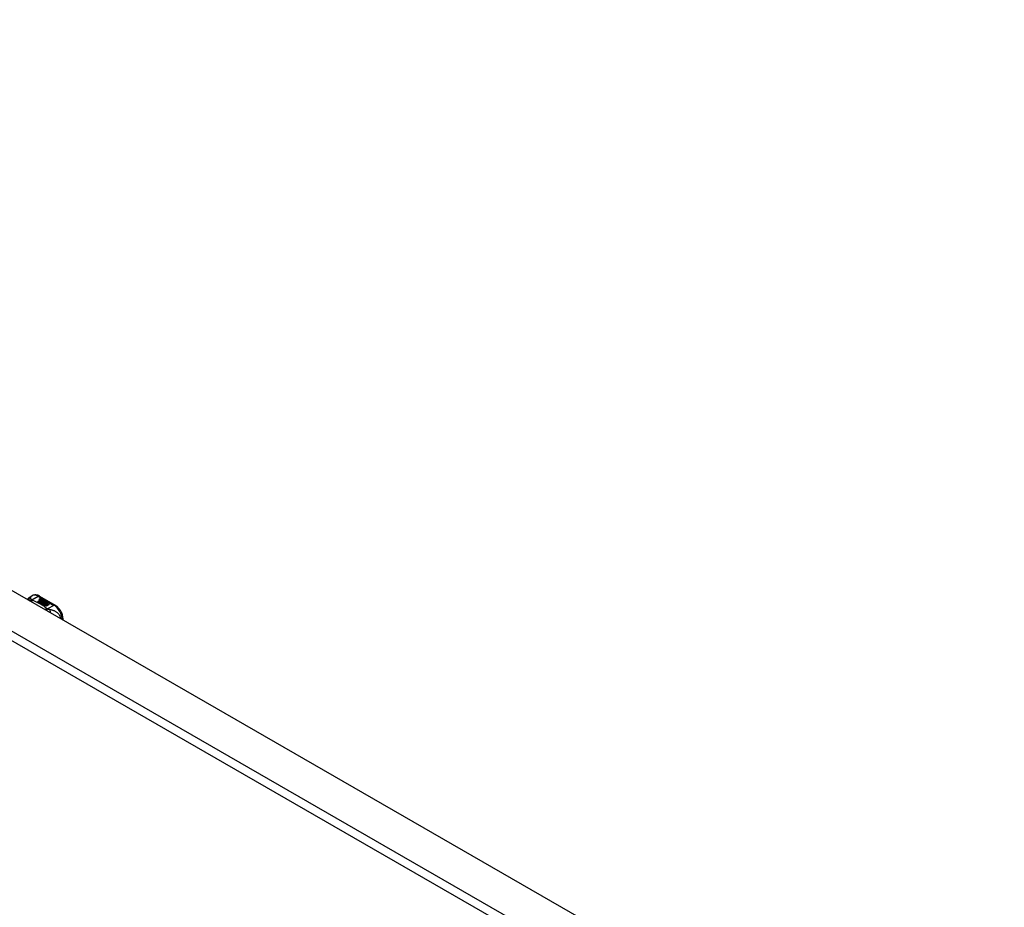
# Model space of a CAD drawing. Header units: inches. Extents: x 387.2 to 455.7, y 145.6 to 214.3.
# Tile 9 of 11: x 404.6 to 421, y 199.4 to 214.3. Entities that reach past the tile are written whole.
import ezdxf

# ---------------------------------------------------------------- set-up
doc = ezdxf.new("R2010")
doc.units = ezdxf.units.IN
doc.header["$MEASUREMENT"] = 0
doc.layers.add('Visible Edges(ANSI)', color=7, linetype='Continuous', lineweight=25)
doc.layers.add('Visible Tangent Edges(ANSI)', color=7, linetype='Continuous', lineweight=25)

msp = doc.modelspace()

# ---------------------------------------------------------------- linework, layer by layer
at = {"layer": 'Visible Edges(ANSI)'}
for p, q in [((387.843, 214.292), (421.505, 194.908)), ((404.737, 204.63), (404.777, 204.653)), ((404.895, 204.646), (405.16, 204.493)), ((404.869, 204.557), (404.906, 204.578)), ((404.883, 204.549), (404.869, 204.557)), ((404.906, 204.577), (404.87, 204.556)), ((404.921, 204.571), (404.883, 204.549)), ((404.885, 204.547), (404.923, 204.569)), ((404.899, 204.539), (404.885, 204.547)), ((404.923, 204.568), (404.886, 204.547)), ((404.896, 204.597), (404.916, 204.605)), ((404.916, 204.603), (404.896, 204.596)), ((404.942, 204.564), (404.899, 204.539)), ((404.9, 204.59), (404.9, 204.589)), ((404.901, 204.538), (404.947, 204.565)), ((404.932, 204.52), (404.901, 204.538)), ((404.945, 204.562), (404.902, 204.537)), ((404.922, 204.601), (404.903, 204.593)), ((404.906, 204.578), (404.906, 204.577)), ((404.908, 204.588), (404.908, 204.586)), ((404.908, 204.586), (404.908, 204.584)), ((404.918, 204.575), (404.915, 204.574)), ((404.915, 204.574), (404.921, 204.571)), ((404.915, 204.574), (404.915, 204.572)), ((404.92, 204.57), (404.915, 204.572)), ((404.916, 204.605), (404.922, 204.601)), ((404.916, 204.605), (404.916, 204.603)), ((404.92, 204.6), (404.916, 204.603)), ((404.916, 204.581), (404.916, 204.58)), ((404.953, 204.552), (404.916, 204.53)), ((404.916, 204.53), (404.956, 204.534)), ((404.916, 204.53), (404.916, 204.53)), ((404.956, 204.532), (404.917, 204.529)), ((404.918, 204.574), (404.923, 204.576)), ((404.924, 204.571), (404.918, 204.574)), ((404.919, 204.591), (404.932, 204.596)), ((404.932, 204.594), (404.919, 204.589)), ((404.938, 204.592), (404.919, 204.584)), ((404.919, 204.591), (404.919, 204.589)), ((404.923, 204.574), (404.92, 204.573)), ((404.923, 204.576), (404.922, 204.577)), ((404.923, 204.576), (404.923, 204.574)), ((404.923, 204.569), (404.933, 204.563)), ((404.923, 204.569), (404.923, 204.568)), ((404.933, 204.562), (404.923, 204.568)), ((404.954, 204.583), (404.924, 204.571)), ((404.926, 204.569), (404.95, 204.57)), ((404.934, 204.565), (404.926, 204.569)), ((404.95, 204.568), (404.929, 204.567)), ((404.932, 204.596), (404.938, 204.592)), ((404.932, 204.596), (404.932, 204.594)), ((404.936, 204.591), (404.932, 204.594)), ((404.951, 204.523), (404.932, 204.52)), ((404.933, 204.563), (404.942, 204.564)), ((404.933, 204.563), (404.933, 204.562)), ((404.938, 204.562), (404.933, 204.562)), ((404.949, 204.566), (404.934, 204.565)), ((404.935, 204.581), (404.948, 204.586)), ((404.948, 204.585), (404.935, 204.58)), ((404.947, 204.565), (404.942, 204.558)), ((404.942, 204.558), (404.953, 204.552)), ((404.942, 204.558), (404.942, 204.556)), ((404.952, 204.551), (404.942, 204.556)), ((404.945, 204.558), (404.95, 204.565)), ((404.953, 204.554), (404.945, 204.558)), ((404.95, 204.564), (404.946, 204.558)), ((404.947, 204.512), (404.951, 204.523)), ((405.01, 204.475), (404.947, 204.512)), ((404.948, 204.586), (404.954, 204.583)), ((404.948, 204.586), (404.948, 204.585)), ((404.952, 204.582), (404.948, 204.585)), ((404.951, 204.522), (404.948, 204.511)), ((404.95, 204.565), (404.949, 204.566)), ((404.95, 204.57), (404.957, 204.581)), ((404.957, 204.579), (404.95, 204.568)), ((404.95, 204.57), (404.95, 204.568)), ((404.95, 204.565), (404.95, 204.564)), ((404.951, 204.523), (404.951, 204.522)), ((404.959, 204.565), (404.953, 204.554)), ((404.956, 204.534), (404.96, 204.548)), ((404.96, 204.546), (404.956, 204.532)), ((404.956, 204.534), (404.956, 204.532)), ((404.957, 204.581), (404.965, 204.576)), ((404.957, 204.581), (404.957, 204.579)), ((404.964, 204.575), (404.957, 204.579)), ((404.965, 204.576), (404.959, 204.569)), ((404.959, 204.569), (404.96, 204.569)), ((404.959, 204.569), (404.959, 204.568)), ((404.96, 204.567), (404.959, 204.568)), ((404.983, 204.566), (404.959, 204.565)), ((404.96, 204.569), (404.976, 204.57)), ((404.976, 204.569), (404.96, 204.567)), ((404.96, 204.569), (404.96, 204.567)), ((404.96, 204.548), (404.96, 204.546)), ((404.972, 204.527), (404.964, 204.502)), ((404.964, 204.502), (404.979, 204.511)), ((404.964, 204.502), (404.964, 204.502)), ((404.979, 204.509), (404.965, 204.501)), ((404.968, 204.551), (404.968, 204.549)), ((404.972, 204.56), (404.972, 204.558)), ((404.972, 204.56), (404.989, 204.55)), ((404.989, 204.548), (404.972, 204.558)), ((404.994, 204.529), (404.972, 204.527)), ((404.984, 204.548), (404.973, 204.554)), ((404.976, 204.57), (404.983, 204.566)), ((404.976, 204.57), (404.976, 204.569)), ((404.981, 204.566), (404.976, 204.569)), ((404.978, 204.542), (404.976, 204.537)), ((404.976, 204.537), (405.012, 204.54)), ((405.009, 204.538), (404.976, 204.535)), ((404.976, 204.537), (404.976, 204.535)), ((404.979, 204.511), (405.025, 204.484)), ((404.979, 204.511), (404.979, 204.509)), ((405.024, 204.483), (404.979, 204.509)), ((404.98, 204.561), (404.985, 204.564)), ((404.981, 204.512), (404.996, 204.521)), ((405.027, 204.485), (404.981, 204.512)), ((404.985, 204.562), (404.982, 204.561)), ((404.996, 204.519), (404.982, 204.511)), ((404.984, 204.548), (404.984, 204.546)), ((404.985, 204.564), (404.985, 204.562)), ((404.989, 204.55), (404.989, 204.548)), ((405.012, 204.53), (404.991, 204.526)), ((404.991, 204.526), (404.994, 204.529)), ((404.992, 204.553), (404.992, 204.551)), ((404.994, 204.527), (404.993, 204.526)), ((404.994, 204.529), (404.994, 204.527)), ((404.996, 204.521), (405.043, 204.494)), ((404.996, 204.521), (404.996, 204.519)), ((405.041, 204.493), (404.996, 204.519)), ((404.998, 204.522), (405.012, 204.53)), ((405.045, 204.495), (404.998, 204.522)), ((405.012, 204.528), (405, 204.521)), ((405.012, 204.54), (405.006, 204.536)), ((405.006, 204.536), (405.048, 204.536)), ((405.006, 204.536), (405.006, 204.534)), ((405.038, 204.534), (405.006, 204.534)), ((405.025, 204.484), (405.01, 204.475)), ((405.012, 204.53), (405.012, 204.528)), ((405.048, 204.536), (405.014, 204.53)), ((405.014, 204.53), (405.06, 204.504)), ((405.014, 204.53), (405.014, 204.528)), ((405.058, 204.503), (405.014, 204.528)), ((405.043, 204.494), (405.027, 204.485)), ((405.06, 204.504), (405.045, 204.495)), ((405.291, 204.245), (405.291, 204.266))]:
    msp.add_line(p, q, dxfattribs=at)
at = {"layer": 'Visible Edges(ANSI)', "flags": 128}
for points in [[(404.696, 204.588), (404.704, 204.6), (404.713, 204.612), (404.725, 204.622), (404.737, 204.63)], [(404.895, 204.646), (404.881, 204.653), (404.867, 204.659), (404.852, 204.663), (404.837, 204.665), (404.822, 204.666), (404.806, 204.664), (404.791, 204.66), (404.777, 204.653)], [(405.291, 204.266), (405.29, 204.283), (405.288, 204.299), (405.285, 204.315), (405.281, 204.332), (405.275, 204.348), (405.269, 204.364), (405.261, 204.38), (405.253, 204.396), (405.244, 204.411), (405.233, 204.425), (405.223, 204.439), (405.211, 204.452), (405.199, 204.464), (405.186, 204.475), (405.173, 204.485), (405.16, 204.493)]]:
    msp.add_lwpolyline(points, dxfattribs=at)
at = {"layer": 'Visible Edges(ANSI)'}
for centre, major_axis, start_param, end_param in [((404.896, 204.591), (-0.007, 0), 5.820233, 7.062977), ((404.896, 204.59), (-0.007, 0), 5.820233, 6.078955), ((404.907, 204.588), (0.0192, 0), 2.164208, 2.67864), ((404.907, 204.586), (-0.0192, 0), 5.305801, 5.820233), ((404.903, 204.595), (-0.0164, 0), 0.779792, 1.90155), ((404.904, 204.59), (-0.004, 0), 5.90879, 7.175095), ((404.908, 204.59), (-0.0082, 0), 5.323118, 5.90879), ((404.904, 204.589), (-0.004, 0), 0, 0.89191), ((404.906, 204.592), (0.0084, 0), 4.033503, 4.932446), ((404.906, 204.591), (-0.0084, 0), 0.89191, 1.767313), ((404.912, 204.582), (-0.00676, 0), 5.794367, 7.059467), ((404.912, 204.58), (-0.00676, 0), 5.794367, 6.071487), ((404.923, 204.579), (0.0192, 0), 2.419321, 2.652775), ((404.923, 204.577), (-0.0192, 0), 5.560914, 5.794367), ((404.918, 204.585), (0.016, 0), 3.905964, 4.740051), ((404.918, 204.583), (-0.016, 0), 0.764371, 1.402544), ((404.918, 204.586), (-0.016, 0), 0.776281, 1.787416), ((404.901, 204.605), (0.031, 0), 4.949028, 5.337665), ((404.901, 204.603), (-0.031, 0), 1.80809, 2.196072), ((404.92, 204.581), (-0.004, 0), 5.908937, 7.173827), ((404.923, 204.58), (-0.0082, 0), 5.323254, 5.908937), ((404.92, 204.58), (-0.004, 0), 0, 0.890642), ((404.922, 204.583), (0.0084, 0), 4.032234, 4.932287), ((404.922, 204.582), (-0.0084, 0), 0.890642, 1.484281), ((404.922, 204.582), (-0.0084, 0), 1.514337, 1.790695), ((404.917, 204.596), (0.031, 0), 4.932287, 5.323254), ((404.917, 204.594), (-0.031, 0), 1.790695, 2.181662), ((404.97, 204.551), (-0.0101, 0), 5.913952, 6.982716), ((404.97, 204.55), (-0.0101, 0), 5.913952, 6.142632), ((404.979, 204.554), (0.022, 0), 3.701478, 4.680599), ((404.979, 204.553), (-0.022, 0), 0.559885, 1.507168), ((404.978, 204.55), (-0.0188, 0), 5.081623, 5.913952), ((404.978, 204.548), (-0.0188, 0), 5.081623, 5.913952), ((404.979, 204.554), (-0.0199, 0), 0.617996, 1.556283), ((404.974, 204.551), (-0.00637, 0), 4.999578, 6.390788), ((404.975, 204.551), (-0.0073, 0), 0.107602, 1.123637), ((404.974, 204.549), (-0.00637, 0), 0, 0.107602), ((404.975, 204.549), (-0.0073, 0), 0.107602, 1.123637), ((404.977, 204.553), (0.0112, 0), 4.26523, 5.375571), ((404.977, 204.551), (0.0112, 0), 4.26523, 5.375571), ((404.979, 204.558), (-0.0265, 0), 1.556283, 2.296236), ((404.973, 204.55), (0.0205, 0), 0.343453, 1.17916), ((404.966, 204.543), (0.0405, 0), 0.638101, 1.087938), ((404.966, 204.541), (-0.0405, 0), 3.779694, 4.229531), ((404.986, 204.553), (0.0064, 0), 5.210263, 6.626638), ((404.986, 204.551), (0.0064, 0), 5.210263, 6.283185), ((404.988, 204.552), (0.0132, 0), 5.437829, 6.921287), ((404.988, 204.551), (0.0132, 0), 0.108138, 0.638101)]:
    msp.add_ellipse(centre, major_axis=major_axis, ratio=0.575862, start_param=start_param, end_param=end_param, dxfattribs=at)
at = {"layer": 'Visible Tangent Edges(ANSI)'}
for p, q in [((387.253, 213.952), (420.915, 194.568)), ((420.845, 194.446), (387.183, 213.831)), ((404.768, 204.582), (404.876, 204.644)), ((404.876, 204.644), (405.14, 204.491)), ((404.89, 204.593), (404.89, 204.591)), ((404.896, 204.597), (404.896, 204.596)), ((404.901, 204.589), (404.901, 204.587)), ((404.906, 204.584), (404.906, 204.582)), ((404.917, 204.579), (404.917, 204.578)), ((404.924, 204.579), (404.924, 204.577)), ((404.935, 204.581), (404.935, 204.58)), ((404.961, 204.553), (404.961, 204.552)), ((404.968, 204.55), (404.968, 204.549)), ((404.972, 204.547), (404.972, 204.545)), ((404.998, 204.557), (404.998, 204.555)), ((405.14, 204.491), (405.032, 204.43))]:
    msp.add_line(p, q, dxfattribs=at)
at = {"layer": 'Visible Tangent Edges(ANSI)', "flags": 128}
for points in [[(404.753, 204.6), (404.753, 204.603), (404.752, 204.605), (404.752, 204.607), (404.752, 204.61), (404.752, 204.612), (404.751, 204.614), (404.751, 204.616), (404.75, 204.618), (404.75, 204.619), (404.75, 204.621), (404.749, 204.623), (404.749, 204.624), (404.748, 204.626), (404.747, 204.627), (404.747, 204.628), (404.746, 204.629), (404.745, 204.63), (404.744, 204.63), (404.743, 204.631), (404.742, 204.631), (404.741, 204.631), (404.74, 204.631), (404.739, 204.631), (404.737, 204.63)], [(404.753, 204.6), (404.751, 204.6), (404.749, 204.6), (404.747, 204.6), (404.745, 204.6), (404.743, 204.599), (404.74, 204.599), (404.738, 204.599), (404.736, 204.598), (404.734, 204.598), (404.732, 204.597), (404.73, 204.596), (404.728, 204.596), (404.726, 204.595), (404.724, 204.594), (404.722, 204.593), (404.72, 204.592), (404.718, 204.591), (404.716, 204.59), (404.714, 204.589), (404.712, 204.588), (404.71, 204.586), (404.708, 204.585), (404.707, 204.584), (404.705, 204.582)], [(404.768, 204.582), (404.767, 204.581), (404.765, 204.581), (404.764, 204.58), (404.763, 204.58), (404.762, 204.579), (404.76, 204.579), (404.759, 204.578), (404.758, 204.578), (404.756, 204.577), (404.755, 204.576), (404.754, 204.576), (404.753, 204.575), (404.751, 204.574), (404.75, 204.573), (404.749, 204.572), (404.747, 204.572), (404.746, 204.571), (404.745, 204.57), (404.743, 204.569), (404.742, 204.568), (404.741, 204.567), (404.74, 204.566), (404.738, 204.565), (404.737, 204.564)], [(404.768, 204.582), (404.767, 204.583), (404.766, 204.584), (404.765, 204.585), (404.764, 204.585), (404.763, 204.586), (404.762, 204.587), (404.761, 204.588), (404.76, 204.589), (404.759, 204.59), (404.758, 204.591), (404.758, 204.591), (404.757, 204.592), (404.756, 204.593), (404.756, 204.594), (404.755, 204.594), (404.755, 204.595), (404.755, 204.596), (404.754, 204.596), (404.754, 204.597), (404.754, 204.598), (404.753, 204.598), (404.753, 204.599), (404.753, 204.6), (404.753, 204.6)], [(404.778, 204.575), (404.778, 204.575), (404.777, 204.574), (404.776, 204.573), (404.775, 204.572), (404.774, 204.572), (404.773, 204.571), (404.773, 204.57), (404.772, 204.569), (404.771, 204.568), (404.77, 204.567), (404.769, 204.566), (404.768, 204.565), (404.767, 204.564), (404.767, 204.563), (404.766, 204.562), (404.765, 204.561), (404.764, 204.56), (404.763, 204.559), (404.762, 204.558), (404.762, 204.557), (404.761, 204.555), (404.76, 204.554), (404.759, 204.553), (404.758, 204.552)], [(404.778, 204.575), (404.778, 204.576), (404.777, 204.576), (404.777, 204.576), (404.776, 204.576), (404.776, 204.576), (404.775, 204.577), (404.775, 204.577), (404.774, 204.577), (404.774, 204.577), (404.774, 204.578), (404.773, 204.578), (404.773, 204.578), (404.772, 204.578), (404.772, 204.579), (404.771, 204.579), (404.771, 204.579), (404.771, 204.58), (404.77, 204.58), (404.77, 204.58), (404.769, 204.581), (404.769, 204.581), (404.769, 204.581), (404.768, 204.582), (404.768, 204.582)], [(405.021, 204.436), (405.013, 204.442), (405.005, 204.449), (404.997, 204.456), (404.988, 204.463), (404.979, 204.469), (404.97, 204.476), (404.961, 204.482), (404.952, 204.489), (404.942, 204.495), (404.933, 204.501), (404.923, 204.507), (404.913, 204.513), (404.902, 204.519), (404.892, 204.524), (404.881, 204.53), (404.87, 204.535), (404.859, 204.541), (404.848, 204.546), (404.837, 204.551), (404.826, 204.556), (404.814, 204.561), (404.802, 204.566), (404.79, 204.571), (404.778, 204.575)], [(405.021, 204.436), (405.02, 204.435), (405.019, 204.435), (405.018, 204.434), (405.016, 204.433), (405.015, 204.433), (405.014, 204.432), (405.013, 204.432), (405.012, 204.431), (405.01, 204.43), (405.009, 204.43), (405.008, 204.429), (405.007, 204.428), (405.005, 204.427), (405.004, 204.427), (405.003, 204.426), (405.002, 204.425), (405, 204.424), (404.999, 204.423), (404.998, 204.422), (404.997, 204.421), (404.996, 204.42), (404.994, 204.419), (404.993, 204.418), (404.992, 204.417)], [(405.032, 204.43), (405.032, 204.429), (405.031, 204.428), (405.03, 204.427), (405.029, 204.426), (405.029, 204.426), (405.028, 204.425), (405.027, 204.424), (405.026, 204.423), (405.026, 204.422), (405.025, 204.421), (405.024, 204.42), (405.023, 204.419), (405.022, 204.418), (405.022, 204.417), (405.021, 204.416), (405.02, 204.415), (405.019, 204.413), (405.018, 204.412), (405.018, 204.411), (405.017, 204.41), (405.016, 204.409), (405.015, 204.407), (405.014, 204.406), (405.013, 204.405)], [(405.032, 204.43), (405.032, 204.43), (405.031, 204.43), (405.031, 204.43), (405.03, 204.43), (405.03, 204.431), (405.029, 204.431), (405.029, 204.431), (405.028, 204.431), (405.027, 204.432), (405.027, 204.432), (405.027, 204.432), (405.026, 204.432), (405.026, 204.433), (405.025, 204.433), (405.025, 204.433), (405.024, 204.433), (405.024, 204.434), (405.023, 204.434), (405.023, 204.434), (405.023, 204.434), (405.022, 204.435), (405.022, 204.435), (405.022, 204.435), (405.021, 204.436)], [(405.069, 204.418), (405.068, 204.418), (405.066, 204.419), (405.065, 204.419), (405.064, 204.419), (405.062, 204.419), (405.061, 204.42), (405.06, 204.42), (405.058, 204.42), (405.057, 204.421), (405.055, 204.421), (405.054, 204.422), (405.052, 204.422), (405.051, 204.423), (405.049, 204.423), (405.047, 204.424), (405.046, 204.424), (405.044, 204.425), (405.042, 204.426), (405.041, 204.426), (405.039, 204.427), (405.037, 204.428), (405.036, 204.428), (405.034, 204.429), (405.032, 204.43)], [(405.255, 204.266), (405.252, 204.28), (405.248, 204.294), (405.242, 204.307), (405.236, 204.319), (405.229, 204.33), (405.221, 204.341), (405.213, 204.35), (405.205, 204.358), (405.197, 204.366), (405.188, 204.373), (405.18, 204.379), (405.171, 204.384), (405.163, 204.389), (405.154, 204.394), (405.146, 204.398), (405.137, 204.401), (405.128, 204.404), (405.12, 204.407), (405.112, 204.409), (405.103, 204.412), (405.095, 204.414), (405.086, 204.415), (405.078, 204.417), (405.069, 204.418)], [(405.069, 204.418), (405.07, 204.417), (405.07, 204.415), (405.07, 204.414), (405.071, 204.412), (405.071, 204.41), (405.071, 204.408), (405.072, 204.407), (405.072, 204.405), (405.072, 204.403), (405.073, 204.401), (405.073, 204.399), (405.073, 204.397), (405.073, 204.395), (405.073, 204.393), (405.074, 204.391), (405.074, 204.388), (405.074, 204.386), (405.074, 204.384), (405.074, 204.382), (405.074, 204.379), (405.074, 204.377), (405.074, 204.375), (405.074, 204.372), (405.074, 204.37)]]:
    msp.add_lwpolyline(points, dxfattribs=at)
at = {"layer": 'Visible Tangent Edges(ANSI)'}
for centre, major_axis, ratio, start_param, end_param in [((404.876, 204.483), (-0.098, 0.171), 0.578093, 5.499721, 6.283185), ((404.876, 204.612), (0.0196, 0.0341), 0.578093, 0, 0.783464), ((405.14, 204.459), (0.0196, 0.0341), 0.578093, 0, 0.783464), ((405.14, 204.331), (0.098, -0.171), 0.578093, 0.795218, 2.358128), ((405.251, 204.266), (0.0394, 0), 0.575862, 5.537379, 6.283185)]:
    msp.add_ellipse(centre, major_axis=major_axis, ratio=ratio, start_param=start_param, end_param=end_param, dxfattribs=at)

doc.saveas('drawing.dxf')
